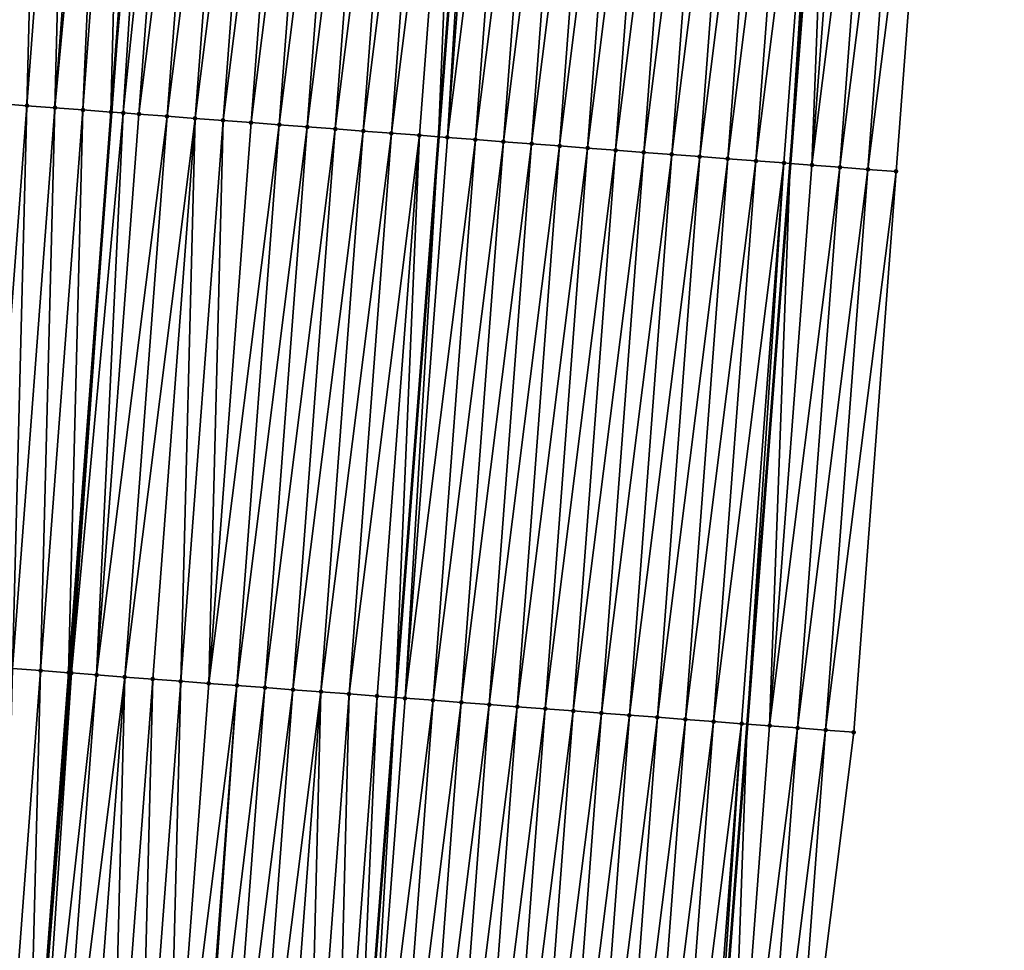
# Model space of a CAD drawing. Header units: feet. Extents: x 2017424 to 2024169, y 808042 to 818730.
# Tile 3 of 256: x 2023414 to 2023449, y 808121 to 808154. Entities that reach past the tile are written whole.
import ezdxf

# ---------------------------------------------------------------- set-up
doc = ezdxf.new("R2010")
doc.units = ezdxf.units.FT
doc.header["$MEASUREMENT"] = 0
for name, color, linetype, lineweight in [('EP_Travel Lane', 172, 'Continuous', 53), ('NB-Road Shots', 141, 'Continuous', 100), ('NB-Road X-Section', 40, 'Continuous', 13), ('STRIPING', 60, 'Continuous', 53)]:
    doc.layers.add(name, color=color, linetype=linetype, lineweight=lineweight)
doc.layers.add('I-77-MM15-17_NB-Surface-BORDER', color=7, linetype='Continuous')
doc.layers.add('I-77-MM15-17_NB-Surface-TIN', color=7, linetype='Continuous')

msp = doc.modelspace()

# ---------------------------------------------------------------- linework, layer by layer
at = {"layer": 'EP_Travel Lane'}
msp.add_polyline3d([(2023448.765051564, 808248.5692096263, 258.6203824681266), (2023447.259993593, 808228.587331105, 258.8985682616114), (2023445.732134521, 808208.6480670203, 259.2017468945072), (2023444.204244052, 808188.7083931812, 259.477649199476), (2023442.676364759, 808168.7688652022, 259.7632453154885), (2023441.148515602, 808148.8297305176, 260.0750352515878), (2023439.620676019, 808128.8907207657, 260.3951328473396), (2023438.092945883, 808108.9531393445, 260.8102859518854), (2023436.565182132, 808089.0151192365, 261.1962378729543), (2023435.037460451, 808069.0776481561, 261.6187475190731), (2023433.509708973, 808049.1397882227, 262.0153658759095), (2023432.937009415, 808041.6657954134, 262.1728940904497)], dxfattribs=at)
at = {"layer": 'I-77-MM15-17_NB-Surface-BORDER', "color": 3, "linetype": 'Continuous', "lineweight": -3}
msp.add_polyline3d([(2023446.41932694, 808168.4843792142, 259.6340137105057), (2023444.914126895, 808148.5436688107, 259.9546659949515), (2023443.408952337, 808128.6032960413, 260.2977781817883), (2023440.906717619, 808108.7395582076, 260.7317430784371), (2023438.404464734, 808088.8755796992, 261.1496853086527), (2023436.899380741, 808068.9364067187, 261.5726511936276)], dxfattribs=at)
at = {"layer": 'I-77-MM15-17_NB-Surface-TIN', "color": 128, "linetype": 'Continuous', "lineweight": -3}
for points in [[(2023413.00536255, 808150.9583727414, 260.3589517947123), (2023414.510651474, 808170.9002606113, 260.1166627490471), (2023413.513463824, 808170.975206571, 260.095123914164)], [(2023413.00536255, 808150.9583727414, 260.3589517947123), (2023414.002548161, 808150.8833997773, 260.3786939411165), (2023414.510651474, 808170.9002606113, 260.1166627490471)], [(2023414.002548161, 808150.8833997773, 260.3786939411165), (2023415.507838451, 808170.8253057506, 260.1376092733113), (2023414.510651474, 808170.9002606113, 260.1166627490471)], [(2023414.002548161, 808150.8833997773, 260.3786939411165), (2023414.999737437, 808150.8084753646, 260.4016669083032), (2023415.507838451, 808170.8253057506, 260.1376092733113)], [(2023414.999737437, 808150.8084753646, 260.4016669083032), (2023416.505027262, 808170.7503751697, 260.1601714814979), (2023415.507838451, 808170.8253057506, 260.1376092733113)], [(2023414.999737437, 808150.8084753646, 260.4016669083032), (2023416.869865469, 808170.7229844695, 260.1700080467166), (2023416.505027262, 808170.7503751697, 260.1601714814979)], [(2023414.999737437, 808150.8084753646, 260.4016669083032), (2023415.996923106, 808150.7335031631, 260.4214597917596), (2023416.869865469, 808170.7229844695, 260.1700080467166)], [(2023415.996923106, 808150.7335031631, 260.4214597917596), (2023417.502216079, 808170.6754446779, 260.1827396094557), (2023416.869865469, 808170.7229844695, 260.1700080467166)], [(2023415.996923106, 808150.7335031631, 260.4214597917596), (2023416.994104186, 808150.6584701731, 260.4372075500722), (2023417.502216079, 808170.6754446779, 260.1827396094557)], [(2023416.994104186, 808150.6584701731, 260.4372075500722), (2023418.499392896, 808170.6003552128, 260.1947289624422), (2023417.502216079, 808170.6754446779, 260.1827396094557)], [(2023416.994104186, 808150.6584701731, 260.4372075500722), (2023417.002111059, 808150.6578671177, 260.437295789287), (2023418.499392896, 808170.6003552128, 260.1947289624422)], [(2023418.499392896, 808170.6003552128, 260.1947289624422), (2023417.002111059, 808150.6578671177, 260.437295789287), (2023418.50740008, 808170.5997509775, 260.1947406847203)], [(2023418.606762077, 808170.5922529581, 260.194886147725), (2023418.50740008, 808170.5997509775, 260.1947406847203), (2023417.002111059, 808150.6578671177, 260.437295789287)], [(2023418.606762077, 808170.5922529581, 260.194886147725), (2023417.002111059, 808150.6578671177, 260.437295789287), (2023418.695177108, 808170.5855776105, 260.1947903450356)], [(2023417.431753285, 808150.6255076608, 260.4420306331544), (2023418.695177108, 808170.5855776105, 260.1947903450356), (2023417.002111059, 808150.6578671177, 260.437295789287)], [(2023417.431753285, 808150.6255076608, 260.4420306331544), (2023419.496549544, 808170.5249985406, 260.1889372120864), (2023418.695177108, 808170.5855776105, 260.1947903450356)], [(2023417.431753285, 808150.6255076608, 260.4420306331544), (2023417.991265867, 808150.5831801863, 260.4358536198), (2023419.496549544, 808170.5249985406, 260.1889372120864)], [(2023417.991265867, 808150.5831801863, 260.4358536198), (2023420.493700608, 808170.4495678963, 260.1782230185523), (2023419.496549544, 808170.5249985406, 260.1889372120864)], [(2023417.991265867, 808150.5831801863, 260.4358536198), (2023418.988418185, 808150.507766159, 260.4262454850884), (2023420.493700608, 808170.4495678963, 260.1782230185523)], [(2023418.988418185, 808150.507766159, 260.4262454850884), (2023421.490855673, 808170.3741902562, 260.1710359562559), (2023420.493700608, 808170.4495678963, 260.1782230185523)], [(2023418.988418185, 808150.507766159, 260.4262454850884), (2023419.985577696, 808150.4324474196, 260.422978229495), (2023421.490855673, 808170.3741902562, 260.1710359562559)], [(2023419.985577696, 808150.4324474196, 260.422978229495), (2023422.488016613, 808170.2988904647, 260.1690292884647), (2023421.490855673, 808170.3741902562, 260.1710359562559)], [(2023419.985577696, 808150.4324474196, 260.422978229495), (2023420.982741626, 808150.3571872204, 260.4236064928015), (2023422.488016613, 808170.2988904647, 260.1690292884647)], [(2023420.982741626, 808150.3571872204, 260.4236064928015), (2023423.485176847, 808170.2235812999, 260.166398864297), (2023422.488016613, 808170.2988904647, 260.1690292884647)], [(2023420.982741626, 808150.3571872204, 260.4236064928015), (2023421.9799043, 808150.2819103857, 260.4231277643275), (2023423.485176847, 808170.2235812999, 260.166398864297)], [(2023421.9799043, 808150.2819103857, 260.4231277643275), (2023424.482330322, 808170.148182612, 260.1578112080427), (2023423.485176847, 808170.2235812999, 260.166398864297)], [(2023421.9799043, 808150.2819103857, 260.4231277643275), (2023422.977062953, 808150.2065802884, 260.4191047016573), (2023424.482330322, 808170.148182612, 260.1578112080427)], [(2023422.977062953, 808150.2065802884, 260.4191047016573), (2023425.479480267, 808170.0727371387, 260.1461102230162), (2023424.482330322, 808170.148182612, 260.1578112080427)], [(2023422.977062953, 808150.2065802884, 260.4191047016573), (2023423.974217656, 808150.1311978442, 260.4115982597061), (2023425.479480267, 808170.0727371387, 260.1461102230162)], [(2023423.974217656, 808150.1311978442, 260.4115982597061), (2023426.476629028, 808169.9972759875, 260.1333659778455), (2023425.479480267, 808170.0727371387, 260.1461102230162)], [(2023423.974217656, 808150.1311978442, 260.4115982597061), (2023424.971371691, 808150.0558065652, 260.4035039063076), (2023426.476629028, 808169.9972759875, 260.1333659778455)], [(2023424.971371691, 808150.0558065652, 260.4035039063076), (2023427.47378093, 808169.9218564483, 260.1233907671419), (2023426.476629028, 808169.9972759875, 260.1333659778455)], [(2023424.971371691, 808150.0558065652, 260.4035039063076), (2023425.968528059, 808149.9804461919, 260.3974661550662), (2023427.47378093, 808169.9218564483, 260.1233907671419)], [(2023425.968528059, 808149.9804461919, 260.3974661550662), (2023428.470934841, 808169.8464635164, 260.1151861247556), (2023427.47378093, 808169.9218564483, 260.1233907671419)], [(2023425.968528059, 808149.9804461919, 260.3974661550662), (2023426.965688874, 808149.9051447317, 260.3953487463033), (2023428.470934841, 808169.8464635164, 260.1151861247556)], [(2023426.965688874, 808149.9051447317, 260.3953487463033), (2023429.468087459, 808169.771053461, 260.1058420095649), (2023428.470934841, 808169.8464635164, 260.1151861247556)], [(2023426.965688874, 808149.9051447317, 260.3953487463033), (2023427.962852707, 808149.8298832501, 260.3958916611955), (2023429.468087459, 808169.771053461, 260.1058420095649)], [(2023427.962852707, 808149.8298832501, 260.3958916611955), (2023428.639117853, 808149.7786555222, 260.3839362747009), (2023429.468087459, 808169.771053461, 260.1058420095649)], [(2023429.468087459, 808169.771053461, 260.1058420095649), (2023428.639117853, 808149.7786555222, 260.3839362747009), (2023430.168956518, 808169.7179224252, 260.0908353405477)], [(2023428.959995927, 808149.7543487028, 260.3782636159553), (2023430.168956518, 808169.7179224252, 260.0908353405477), (2023428.639117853, 808149.7786555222, 260.3839362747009)], [(2023428.959995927, 808149.7543487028, 260.3782636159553), (2023430.465226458, 808169.6954629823, 260.0844917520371), (2023430.168956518, 808169.7179224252, 260.0908353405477)], [(2023428.959995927, 808149.7543487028, 260.3782636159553), (2023431.462355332, 808169.619738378, 260.0542161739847), (2023430.465226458, 808169.6954629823, 260.0844917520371)], [(2023428.959995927, 808149.7543487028, 260.3782636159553), (2023429.957126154, 808149.6786420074, 260.3491800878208), (2023431.462355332, 808169.619738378, 260.0542161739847)], [(2023429.957126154, 808149.6786420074, 260.3491800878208), (2023432.459485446, 808169.5440301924, 260.0250331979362), (2023431.462355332, 808169.619738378, 260.0542161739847)], [(2023429.957126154, 808149.6786420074, 260.3491800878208), (2023430.95425757, 808149.6029510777, 260.3211456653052), (2023432.459485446, 808169.5440301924, 260.0250331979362)], [(2023430.95425757, 808149.6029510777, 260.3211456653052), (2023433.456617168, 808169.4683433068, 259.9972675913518), (2023432.459485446, 808169.5440301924, 260.0250331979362)], [(2023430.95425757, 808149.6029510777, 260.3211456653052), (2023431.95138973, 808149.5272700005, 260.2937668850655), (2023433.456617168, 808169.4683433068, 259.9972675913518)], [(2023431.95138973, 808149.5272700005, 260.2937668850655), (2023434.453753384, 808169.392715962, 259.9734640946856), (2023433.456617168, 808169.4683433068, 259.9972675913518)], [(2023431.95138973, 808149.5272700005, 260.2937668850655), (2023432.948528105, 808149.451671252, 260.2718666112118), (2023434.453753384, 808169.392715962, 259.9734640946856)], [(2023432.948528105, 808149.451671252, 260.2718666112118), (2023435.450891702, 808169.3171164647, 259.9515136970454), (2023434.453753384, 808169.392715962, 259.9734640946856)], [(2023432.948528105, 808149.451671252, 260.2718666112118), (2023433.945669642, 808149.3761144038, 260.2527545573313), (2023435.450891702, 808169.3171164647, 259.9515136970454)], [(2023433.945669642, 808149.3761144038, 260.2527545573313), (2023436.448026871, 808169.2414752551, 259.9267875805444), (2023435.450891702, 808169.3171164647, 259.9515136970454)], [(2023433.945669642, 808149.3761144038, 260.2527545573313), (2023434.942807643, 808149.300510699, 260.230524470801), (2023436.448026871, 808169.2414752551, 259.9267875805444)], [(2023434.942807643, 808149.300510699, 260.230524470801), (2023437.445157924, 808169.1657795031, 259.8984319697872), (2023436.448026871, 808169.2414752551, 259.9267875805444)], [(2023434.942807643, 808149.300510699, 260.230524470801), (2023435.939939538, 808149.2248261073, 260.2029118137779), (2023437.445157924, 808169.1657795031, 259.8984319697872)], [(2023435.939939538, 808149.2248261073, 260.2029118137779), (2023438.44228889, 808169.0900826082, 259.8700003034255), (2023437.445157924, 808169.1657795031, 259.8984319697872)], [(2023435.939939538, 808149.2248261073, 260.2029118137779), (2023436.937070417, 808149.1491280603, 260.1744037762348), (2023438.44228889, 808169.0900826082, 259.8700003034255)], [(2023436.937070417, 808149.1491280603, 260.1744037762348), (2023439.43942177, 808169.0144110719, 259.8432561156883), (2023438.44228889, 808169.0900826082, 259.8700003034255)], [(2023436.937070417, 808149.1491280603, 260.1744037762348), (2023437.934202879, 808149.0734509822, 260.147291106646), (2023439.43942177, 808169.0144110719, 259.8432561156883)], [(2023437.934202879, 808149.0734509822, 260.147291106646), (2023440.436557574, 808168.9387782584, 259.8190887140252), (2023439.43942177, 808169.0144110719, 259.8432561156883)], [(2023437.934202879, 808149.0734509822, 260.147291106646), (2023438.931337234, 808148.9977989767, 260.1218468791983), (2023440.436557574, 808168.9387782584, 259.8190887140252)], [(2023438.931337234, 808148.9977989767, 260.1218468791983), (2023441.433694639, 808168.8631621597, 259.7960335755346), (2023440.436557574, 808168.9387782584, 259.8190887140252)], [(2023438.931337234, 808148.9977989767, 260.1218468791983), (2023439.928475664, 808148.9222009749, 260.0999962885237), (2023441.433694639, 808168.8631621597, 259.7960335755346)], [(2023439.928475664, 808148.9222009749, 260.0999962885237), (2023442.43083004, 808168.7875240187, 259.7715116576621), (2023441.433694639, 808168.8631621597, 259.7960335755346)], [(2023439.928475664, 808148.9222009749, 260.0999962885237), (2023440.925618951, 808148.8466672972, 260.0824261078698), (2023442.43083004, 808168.7875240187, 259.7715116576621)], [(2023440.925618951, 808148.8466672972, 260.0824261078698), (2023441.148515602, 808148.8297305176, 260.0750352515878), (2023442.43083004, 808168.7875240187, 259.7715116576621)], [(2023442.43083004, 808168.7875240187, 259.7715116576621), (2023441.148515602, 808148.8297305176, 260.0750352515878), (2023442.676364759, 808168.7688652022, 259.7632453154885)], [(2023441.922744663, 808148.7709008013, 260.0493631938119), (2023442.676364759, 808168.7688652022, 259.7632453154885), (2023441.148515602, 808148.8297305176, 260.0750352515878)], [(2023441.922744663, 808148.7709008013, 260.0493631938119), (2023443.427955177, 808168.7117499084, 259.7379417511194), (2023442.676364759, 808168.7688652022, 259.7632453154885)], [(2023441.922744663, 808148.7709008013, 260.0493631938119), (2023444.425074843, 808168.6359033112, 259.6995482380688), (2023443.427955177, 808168.7117499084, 259.7379417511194)], [(2023441.922744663, 808148.7709008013, 260.0493631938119), (2023442.919864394, 808148.6950550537, 260.0110265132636), (2023444.425074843, 808168.6359033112, 259.6995482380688)], [(2023442.919864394, 808148.6950550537, 260.0110265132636), (2023445.422198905, 808168.5601149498, 259.6650299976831), (2023444.425074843, 808168.6359033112, 259.6995482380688)], [(2023442.919864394, 808148.6950550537, 260.0110265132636), (2023443.916994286, 808148.6193439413, 259.9816490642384), (2023445.422198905, 808168.5601149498, 259.6650299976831)], [(2023443.916994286, 808148.6193439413, 259.9816490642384), (2023446.41932694, 808168.4843792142, 259.6340137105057), (2023445.422198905, 808168.5601149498, 259.6650299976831)], [(2023443.916994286, 808148.6193439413, 259.9816490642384), (2023444.914126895, 808148.5436688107, 259.9546659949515), (2023446.41932694, 808168.4843792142, 259.6340137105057)], [(2023412.4972948, 808130.9419830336, 260.6523355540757), (2023414.002548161, 808150.8833997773, 260.3786939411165), (2023413.00536255, 808150.9583727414, 260.3589517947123)], [(2023412.4972948, 808130.9419830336, 260.6523355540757), (2023413.494481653, 808130.8670265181, 260.6731722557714), (2023414.002548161, 808150.8833997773, 260.3786939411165)], [(2023413.494481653, 808130.8670265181, 260.6731722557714), (2023414.999737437, 808150.8084753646, 260.4016669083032), (2023414.002548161, 808150.8833997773, 260.3786939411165)], [(2023413.494481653, 808130.8670265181, 260.6731722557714), (2023414.491667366, 808130.7920549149, 260.693004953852), (2023414.999737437, 808150.8084753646, 260.4016669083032)], [(2023414.491667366, 808130.7920549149, 260.693004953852), (2023415.996923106, 808150.7335031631, 260.4214597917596), (2023414.999737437, 808150.8084753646, 260.4016669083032)], [(2023414.491667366, 808130.7920549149, 260.693004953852), (2023415.488851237, 808130.7170588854, 260.7112122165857), (2023415.996923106, 808150.7335031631, 260.4214597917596)], [(2023415.488851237, 808130.7170588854, 260.7112122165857), (2023416.994104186, 808150.6584701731, 260.4372075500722), (2023415.996923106, 808150.7335031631, 260.4214597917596)], [(2023415.488851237, 808130.7170588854, 260.7112122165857), (2023415.496857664, 808130.7164552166, 260.7112576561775), (2023416.994104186, 808150.6584701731, 260.4372075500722)], [(2023416.994104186, 808150.6584701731, 260.4372075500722), (2023415.496857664, 808130.7164552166, 260.7112576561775), (2023417.002111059, 808150.6578671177, 260.437295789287)], [(2023415.552794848, 808130.712237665, 260.7115751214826), (2023417.002111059, 808150.6578671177, 260.437295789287), (2023415.496857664, 808130.7164552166, 260.7112576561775)], [(2023415.552794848, 808130.712237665, 260.7115751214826), (2023415.586793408, 808130.7096718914, 260.7116125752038), (2023417.002111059, 808150.6578671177, 260.437295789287)], [(2023415.586793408, 808130.7096718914, 260.7116125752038), (2023417.431753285, 808150.6255076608, 260.4420306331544), (2023417.002111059, 808150.6578671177, 260.437295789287)], [(2023415.586793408, 808130.7096718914, 260.7116125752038), (2023416.486008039, 808130.641704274, 260.7055578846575), (2023417.431753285, 808150.6255076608, 260.4420306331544)], [(2023416.486008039, 808130.641704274, 260.7055578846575), (2023417.991265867, 808150.5831801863, 260.4358536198), (2023417.431753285, 808150.6255076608, 260.4420306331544)], [(2023416.486008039, 808130.641704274, 260.7055578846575), (2023418.988418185, 808150.507766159, 260.4262454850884), (2023417.991265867, 808150.5831801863, 260.4358536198)], [(2023416.486008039, 808130.641704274, 260.7055578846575), (2023417.483168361, 808130.5663962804, 260.703005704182), (2023418.988418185, 808150.507766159, 260.4262454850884)], [(2023417.483168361, 808130.5663962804, 260.703005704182), (2023419.985577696, 808150.4324474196, 260.422978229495), (2023418.988418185, 808150.507766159, 260.4262454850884)], [(2023417.483168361, 808130.5663962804, 260.703005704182), (2023418.480330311, 808130.4911098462, 260.7018881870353), (2023419.985577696, 808150.4324474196, 260.422978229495)], [(2023418.480330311, 808130.4911098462, 260.7018881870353), (2023419.477495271, 808130.4158632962, 260.7034247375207), (2023419.985577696, 808150.4324474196, 260.422978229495)], [(2023419.477495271, 808130.4158632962, 260.7034247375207), (2023420.982741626, 808150.3571872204, 260.4236064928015), (2023419.985577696, 808150.4324474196, 260.422978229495)], [(2023419.477495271, 808130.4158632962, 260.7034247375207), (2023420.474661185, 808130.3406293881, 260.7058025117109), (2023420.982741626, 808150.3571872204, 260.4236064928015)], [(2023420.474661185, 808130.3406293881, 260.7058025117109), (2023421.9799043, 808150.2819103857, 260.4231277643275), (2023420.982741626, 808150.3571872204, 260.4236064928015)], [(2023420.474661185, 808130.3406293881, 260.7058025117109), (2023422.977062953, 808150.2065802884, 260.4191047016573), (2023421.9799043, 808150.2819103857, 260.4231277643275)], [(2023420.474661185, 808130.3406293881, 260.7058025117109), (2023421.471822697, 808130.2653371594, 260.7042994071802), (2023422.977062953, 808150.2065802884, 260.4191047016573)], [(2023421.471822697, 808130.2653371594, 260.7042994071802), (2023423.974217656, 808150.1311978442, 260.4115982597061), (2023422.977062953, 808150.2065802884, 260.4191047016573)], [(2023421.471822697, 808130.2653371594, 260.7042994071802), (2023422.468981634, 808130.1900108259, 260.7005268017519), (2023423.974217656, 808150.1311978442, 260.4115982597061)], [(2023422.468981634, 808130.1900108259, 260.7005268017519), (2023424.971371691, 808150.0558065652, 260.4035039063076), (2023423.974217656, 808150.1311978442, 260.4115982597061)], [(2023422.468981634, 808130.1900108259, 260.7005268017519), (2023423.466137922, 808130.114649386, 260.6944180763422), (2023424.971371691, 808150.0558065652, 260.4035039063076)], [(2023423.466137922, 808130.114649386, 260.6944180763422), (2023425.968528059, 808149.9804461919, 260.3974661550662), (2023424.971371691, 808150.0558065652, 260.4035039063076)], [(2023423.466137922, 808130.114649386, 260.6944180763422), (2023424.463297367, 808130.0393297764, 260.6910929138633), (2023425.968528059, 808149.9804461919, 260.3974661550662)], [(2023424.463297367, 808130.0393297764, 260.6910929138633), (2023426.965688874, 808149.9051447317, 260.3953487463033), (2023425.968528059, 808149.9804461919, 260.3974661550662)], [(2023424.463297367, 808130.0393297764, 260.6910929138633), (2023425.460460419, 808129.9640579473, 260.6909472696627), (2023426.965688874, 808149.9051447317, 260.3953487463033)], [(2023425.460460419, 808129.9640579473, 260.6909472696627), (2023427.962852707, 808149.8298832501, 260.3958916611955), (2023426.965688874, 808149.9051447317, 260.3953487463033)], [(2023425.460460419, 808129.9640579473, 260.6909472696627), (2023426.45762194, 808129.8887658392, 260.6894521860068), (2023427.962852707, 808149.8298832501, 260.3958916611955)], [(2023426.45762194, 808129.8887658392, 260.6894521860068), (2023427.109283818, 808129.8394489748, 260.6810510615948), (2023427.962852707, 808149.8298832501, 260.3958916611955)], [(2023427.962852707, 808149.8298832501, 260.3958916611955), (2023427.109283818, 808129.8394489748, 260.6810510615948), (2023428.639117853, 808149.7786555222, 260.3839362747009)], [(2023427.454770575, 808129.8133030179, 260.6765970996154), (2023428.639117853, 808149.7786555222, 260.3839362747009), (2023427.109283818, 808129.8394489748, 260.6810510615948)], [(2023427.454770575, 808129.8133030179, 260.6765970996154), (2023428.959995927, 808149.7543487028, 260.3782636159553), (2023428.639117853, 808149.7786555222, 260.3839362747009)], [(2023427.454770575, 808129.8133030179, 260.6765970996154), (2023429.957126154, 808149.6786420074, 260.3491800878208), (2023428.959995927, 808149.7543487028, 260.3782636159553)], [(2023427.454770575, 808129.8133030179, 260.6765970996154), (2023428.451907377, 808129.7376834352, 260.6533104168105), (2023429.957126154, 808149.6786420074, 260.3491800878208)], [(2023428.451907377, 808129.7376834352, 260.6533104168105), (2023430.95425757, 808149.6029510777, 260.3211456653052), (2023429.957126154, 808149.6786420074, 260.3491800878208)], [(2023428.451907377, 808129.7376834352, 260.6533104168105), (2023429.449042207, 808129.6620377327, 260.6282856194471), (2023430.95425757, 808149.6029510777, 260.3211456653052)], [(2023429.449042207, 808129.6620377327, 260.6282856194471), (2023431.95138973, 808149.5272700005, 260.2937668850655), (2023430.95425757, 808149.6029510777, 260.3211456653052)], [(2023429.449042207, 808129.6620377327, 260.6282856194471), (2023430.446180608, 808129.5864393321, 260.6064085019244), (2023431.95138973, 808149.5272700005, 260.2937668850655)], [(2023430.446180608, 808129.5864393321, 260.6064085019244), (2023432.948528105, 808149.451671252, 260.2718666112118), (2023431.95138973, 808149.5272700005, 260.2937668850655)], [(2023430.446180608, 808129.5864393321, 260.6064085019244), (2023431.4433218, 808129.5108779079, 260.5869919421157), (2023432.948528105, 808149.451671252, 260.2718666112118)], [(2023431.4433218, 808129.5108779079, 260.5869919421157), (2023433.945669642, 808149.3761144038, 260.2527545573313), (2023432.948528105, 808149.451671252, 260.2718666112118)], [(2023431.4433218, 808129.5108779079, 260.5869919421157), (2023432.440466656, 808129.4353650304, 260.5708058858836), (2023433.945669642, 808149.3761144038, 260.2527545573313)], [(2023432.440466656, 808129.4353650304, 260.5708058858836), (2023434.942807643, 808149.300510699, 260.230524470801), (2023433.945669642, 808149.3761144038, 260.2527545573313)], [(2023432.440466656, 808129.4353650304, 260.5708058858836), (2023433.437607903, 808129.3598043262, 260.551437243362), (2023434.942807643, 808149.300510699, 260.230524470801)], [(2023433.437607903, 808129.3598043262, 260.551437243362), (2023435.939939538, 808149.2248261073, 260.2029118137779), (2023434.942807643, 808149.300510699, 260.230524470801)], [(2023433.437607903, 808129.3598043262, 260.551437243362), (2023434.434742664, 808129.2841577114, 260.5263517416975), (2023435.939939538, 808149.2248261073, 260.2029118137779)], [(2023434.434742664, 808129.2841577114, 260.5263517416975), (2023436.937070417, 808149.1491280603, 260.1744037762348), (2023435.939939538, 808149.2248261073, 260.2029118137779)], [(2023434.434742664, 808129.2841577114, 260.5263517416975), (2023435.431877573, 808129.2085130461, 260.5013959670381), (2023436.937070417, 808149.1491280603, 260.1744037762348)], [(2023435.431877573, 808129.2085130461, 260.5013959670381), (2023437.934202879, 808149.0734509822, 260.147291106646), (2023436.937070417, 808149.1491280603, 260.1744037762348)], [(2023435.431877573, 808129.2085130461, 260.5013959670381), (2023436.429014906, 808129.1329004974, 260.4785773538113), (2023437.934202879, 808149.0734509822, 260.147291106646)], [(2023436.429014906, 808129.1329004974, 260.4785773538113), (2023438.931337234, 808148.9977989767, 260.1218468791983), (2023437.934202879, 808149.0734509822, 260.147291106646)], [(2023436.429014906, 808129.1329004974, 260.4785773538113), (2023437.426152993, 808129.0572979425, 260.4564237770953), (2023438.931337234, 808148.9977989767, 260.1218468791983)], [(2023437.426152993, 808129.0572979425, 260.4564237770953), (2023439.928475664, 808148.9222009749, 260.0999962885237), (2023438.931337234, 808148.9977989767, 260.1218468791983)], [(2023437.426152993, 808129.0572979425, 260.4564237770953), (2023438.423284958, 808128.9816142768, 260.4288727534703), (2023439.928475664, 808148.9222009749, 260.0999962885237)], [(2023438.423284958, 808128.9816142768, 260.4288727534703), (2023440.925618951, 808148.8466672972, 260.0824261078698), (2023439.928475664, 808148.9222009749, 260.0999962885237)], [(2023438.423284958, 808128.9816142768, 260.4288727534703), (2023439.420415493, 808128.905911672, 260.4000614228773), (2023440.925618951, 808148.8466672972, 260.0824261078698)], [(2023439.420415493, 808128.905911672, 260.4000614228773), (2023439.620676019, 808128.8907207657, 260.3951328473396), (2023440.925618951, 808148.8466672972, 260.0824261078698)], [(2023440.925618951, 808148.8466672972, 260.0824261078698), (2023439.620676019, 808128.8907207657, 260.3951328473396), (2023441.148515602, 808148.8297305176, 260.0750352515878)], [(2023440.417550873, 808128.83027325, 260.3755211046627), (2023441.148515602, 808148.8297305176, 260.0750352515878), (2023439.620676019, 808128.8907207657, 260.3951328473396)], [(2023440.417550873, 808128.83027325, 260.3755211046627), (2023441.922744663, 808148.7709008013, 260.0493631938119), (2023441.148515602, 808148.8297305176, 260.0750352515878)], [(2023440.417550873, 808128.83027325, 260.3755211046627), (2023442.919864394, 808148.6950550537, 260.0110265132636), (2023441.922744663, 808148.7709008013, 260.0493631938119)], [(2023440.417550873, 808128.83027325, 260.3755211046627), (2023441.414685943, 808128.7546307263, 260.3507078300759), (2023442.919864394, 808148.6950550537, 260.0110265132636)], [(2023441.414685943, 808128.7546307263, 260.3507078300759), (2023443.916994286, 808148.6193439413, 259.9816490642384), (2023442.919864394, 808148.6950550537, 260.0110265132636)], [(2023441.414685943, 808128.7546307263, 260.3507078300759), (2023442.411821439, 808128.6789938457, 260.3262700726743), (2023443.916994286, 808148.6193439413, 259.9816490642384)], [(2023442.411821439, 808128.6789938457, 260.3262700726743), (2023444.914126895, 808148.5436688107, 259.9546659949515), (2023443.916994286, 808148.6193439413, 259.9816490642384)], [(2023442.411821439, 808128.6789938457, 260.3262700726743), (2023443.408952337, 808128.6032960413, 260.2977781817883), (2023444.914126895, 808148.5436688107, 259.9546659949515)], [(2023412.986459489, 808110.8512407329, 261.0067436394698), (2023414.491667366, 808130.7920549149, 260.693004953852), (2023413.494481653, 808130.8670265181, 260.6731722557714)], [(2023412.986459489, 808110.8512407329, 261.0067436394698), (2023413.983636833, 808110.7761582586, 261.0191984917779), (2023414.491667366, 808130.7920549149, 260.693004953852)], [(2023413.983636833, 808110.7761582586, 261.0191984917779), (2023415.488851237, 808130.7170588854, 260.7112122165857), (2023414.491667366, 808130.7920549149, 260.693004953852)], [(2023413.983636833, 808110.7761582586, 261.0191984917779), (2023413.991642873, 808110.7755547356, 261.0192516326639), (2023415.488851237, 808130.7170588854, 260.7112122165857)], [(2023415.488851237, 808130.7170588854, 260.7112122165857), (2023413.991642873, 808110.7755547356, 261.0192516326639), (2023415.496857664, 808130.7164552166, 260.7112576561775)], [(2023415.552794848, 808130.712237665, 260.7115751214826), (2023415.496857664, 808130.7164552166, 260.7112576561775), (2023413.991642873, 808110.7755547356, 261.0192516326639)], [(2023415.552794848, 808130.712237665, 260.7115751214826), (2023413.991642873, 808110.7755547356, 261.0192516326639), (2023415.586793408, 808130.7096718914, 260.7116125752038)], [(2023414.261149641, 808110.7552383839, 261.0210405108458), (2023415.586793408, 808130.7096718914, 260.7116125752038), (2023413.991642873, 808110.7755547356, 261.0192516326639)], [(2023414.261149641, 808110.7552383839, 261.0210405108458), (2023416.486008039, 808130.641704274, 260.7055578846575), (2023415.586793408, 808130.7096718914, 260.7116125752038)], [(2023414.261149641, 808110.7552383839, 261.0210405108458), (2023414.980797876, 808110.7008598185, 261.0172820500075), (2023416.486008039, 808130.641704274, 260.7055578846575)], [(2023414.980797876, 808110.7008598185, 261.0172820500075), (2023417.483168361, 808130.5663962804, 260.703005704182), (2023416.486008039, 808130.641704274, 260.7055578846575)], [(2023414.980797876, 808110.7008598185, 261.0172820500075), (2023415.97795699, 808110.6255358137, 261.0136644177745), (2023417.483168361, 808130.5663962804, 260.703005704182)], [(2023415.97795699, 808110.6255358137, 261.0136644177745), (2023416.975123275, 808110.5503068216, 261.016369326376), (2023417.483168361, 808130.5663962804, 260.703005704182)], [(2023416.975123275, 808110.5503068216, 261.016369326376), (2023418.480330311, 808130.4911098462, 260.7018881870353), (2023417.483168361, 808130.5663962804, 260.703005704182)], [(2023416.975123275, 808110.5503068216, 261.016369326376), (2023417.972291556, 808110.4751042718, 261.0208338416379), (2023418.480330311, 808130.4911098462, 260.7018881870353)], [(2023417.972291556, 808110.4751042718, 261.0208338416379), (2023419.477495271, 808130.4158632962, 260.7034247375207), (2023418.480330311, 808130.4911098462, 260.7018881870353)], [(2023417.972291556, 808110.4751042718, 261.0208338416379), (2023418.969459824, 808110.3999015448, 261.0252865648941), (2023419.477495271, 808130.4158632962, 260.7034247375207)], [(2023418.969459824, 808110.3999015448, 261.0252865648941), (2023420.474661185, 808130.3406293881, 260.7058025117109), (2023419.477495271, 808130.4158632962, 260.7034247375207)], [(2023418.969459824, 808110.3999015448, 261.0252865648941), (2023421.471822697, 808130.2653371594, 260.7042994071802), (2023420.474661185, 808130.3406293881, 260.7058025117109)], [(2023418.969459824, 808110.3999015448, 261.0252865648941), (2023419.966624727, 808110.3246542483, 261.0267734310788), (2023421.471822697, 808130.2653371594, 260.7042994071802)], [(2023419.966624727, 808110.3246542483, 261.0267734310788), (2023420.043563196, 808110.3188467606, 261.0267812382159), (2023421.471822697, 808130.2653371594, 260.7042994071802)], [(2023420.043563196, 808110.3188467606, 261.0267812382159), (2023422.468981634, 808130.1900108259, 260.7005268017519), (2023421.471822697, 808130.2653371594, 260.7042994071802)], [(2023420.043563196, 808110.3188467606, 261.0267812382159), (2023420.963785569, 808110.2493531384, 261.0246793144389), (2023422.468981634, 808130.1900108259, 260.7005268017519)], [(2023420.963785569, 808110.2493531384, 261.0246793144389), (2023423.466137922, 808130.114649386, 260.6944180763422), (2023422.468981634, 808130.1900108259, 260.7005268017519)], [(2023420.963785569, 808110.2493531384, 261.0246793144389), (2023421.960945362, 808110.1740381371, 261.0216608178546), (2023423.466137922, 808130.114649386, 260.6944180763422)], [(2023421.960945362, 808110.1740381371, 261.0216608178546), (2023424.463297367, 808130.0393297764, 260.6910929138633), (2023423.466137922, 808130.114649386, 260.6944180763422)], [(2023421.960945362, 808110.1740381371, 261.0216608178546), (2023422.958107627, 808110.0987558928, 261.0208221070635), (2023424.463297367, 808130.0393297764, 260.6910929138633)], [(2023422.958107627, 808110.0987558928, 261.0208221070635), (2023423.955272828, 808110.0235125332, 261.0225709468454), (2023424.463297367, 808130.0393297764, 260.6910929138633)], [(2023423.955272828, 808110.0235125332, 261.0225709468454), (2023425.460460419, 808129.9640579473, 260.6909472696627), (2023424.463297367, 808130.0393297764, 260.6910929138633)], [(2023423.955272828, 808110.0235125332, 261.0225709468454), (2023424.952439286, 808109.9482858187, 261.0254274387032), (2023425.460460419, 808129.9640579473, 260.6909472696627)], [(2023424.952439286, 808109.9482858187, 261.0254274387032), (2023426.45762194, 808129.8887658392, 260.6894521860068), (2023425.460460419, 808129.9640579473, 260.6909472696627)], [(2023424.952439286, 808109.9482858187, 261.0254274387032), (2023425.579500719, 808109.9009063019, 261.0223470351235), (2023426.45762194, 808129.8887658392, 260.6894521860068)], [(2023426.45762194, 808129.8887658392, 260.6894521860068), (2023425.579500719, 808109.9009063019, 261.0223470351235), (2023427.109283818, 808129.8394489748, 260.6810510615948)], [(2023425.949596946, 808109.872942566, 261.0205289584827), (2023427.109283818, 808129.8394489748, 260.6810510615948), (2023425.579500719, 808109.9009063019, 261.0223470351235)], [(2023425.949596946, 808109.872942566, 261.0205289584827), (2023427.454770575, 808129.8133030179, 260.6765970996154), (2023427.109283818, 808129.8394489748, 260.6810510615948)], [(2023425.949596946, 808109.872942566, 261.0205289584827), (2023428.451907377, 808129.7376834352, 260.6533104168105), (2023427.454770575, 808129.8133030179, 260.6765970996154)], [(2023425.949596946, 808109.872942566, 261.0205289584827), (2023426.946738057, 808109.7973800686, 261.0010409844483), (2023428.451907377, 808129.7376834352, 260.6533104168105)], [(2023426.946738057, 808109.7973800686, 261.0010409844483), (2023429.449042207, 808129.6620377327, 260.6282856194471), (2023428.451907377, 808129.7376834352, 260.6533104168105)], [(2023426.946738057, 808109.7973800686, 261.0010409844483), (2023427.943877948, 808109.7218014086, 260.9804774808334), (2023429.449042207, 808129.6620377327, 260.6282856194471)], [(2023427.943877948, 808109.7218014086, 260.9804774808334), (2023430.446180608, 808129.5864393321, 260.6064085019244), (2023429.449042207, 808129.6620377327, 260.6282856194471)], [(2023427.943877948, 808109.7218014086, 260.9804774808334), (2023428.941021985, 808109.646277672, 260.9635688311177), (2023430.446180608, 808129.5864393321, 260.6064085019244)], [(2023428.941021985, 808109.646277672, 260.9635688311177), (2023431.4433218, 808129.5108779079, 260.5869919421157), (2023430.446180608, 808129.5864393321, 260.6064085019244)], [(2023428.941021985, 808109.646277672, 260.9635688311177), (2023429.93817076, 808109.5708167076, 260.9508373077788), (2023431.4433218, 808129.5108779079, 260.5869919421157)], [(2023429.93817076, 808109.5708167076, 260.9508373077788), (2023432.440466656, 808129.4353650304, 260.5708058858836), (2023431.4433218, 808129.5108779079, 260.5869919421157)], [(2023429.93817076, 808109.5708167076, 260.9508373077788), (2023430.935320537, 808109.4953690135, 260.9389888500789), (2023432.440466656, 808129.4353650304, 260.5708058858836)], [(2023430.935320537, 808109.4953690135, 260.9389888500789), (2023433.437607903, 808129.3598043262, 260.551437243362), (2023432.440466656, 808129.4353650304, 260.5708058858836)], [(2023430.935320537, 808109.4953690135, 260.9389888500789), (2023431.932467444, 808109.4198833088, 260.9246109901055), (2023433.437607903, 808129.3598043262, 260.551437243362)], [(2023431.932467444, 808109.4198833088, 260.9246109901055), (2023434.434742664, 808129.2841577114, 260.5263517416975), (2023433.437607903, 808129.3598043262, 260.551437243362)], [(2023431.932467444, 808109.4198833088, 260.9246109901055), (2023432.929606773, 808109.3442972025, 260.9035519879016), (2023434.434742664, 808129.2841577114, 260.5263517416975)], [(2023432.929606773, 808109.3442972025, 260.9035519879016), (2023435.431877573, 808129.2085130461, 260.5013959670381), (2023434.434742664, 808129.2841577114, 260.5263517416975)], [(2023432.929606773, 808109.3442972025, 260.9035519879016), (2023433.926746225, 808109.2687127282, 260.8826015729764), (2023435.431877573, 808129.2085130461, 260.5013959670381)], [(2023433.926746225, 808109.2687127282, 260.8826015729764), (2023436.429014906, 808129.1329004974, 260.4785773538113), (2023435.431877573, 808129.2085130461, 260.5013959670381)], [(2023433.926746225, 808109.2687127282, 260.8826015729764), (2023434.923888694, 808109.1931682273, 260.8643111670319), (2023436.429014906, 808129.1329004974, 260.4785773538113)], [(2023434.923888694, 808109.1931682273, 260.8643111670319), (2023437.426152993, 808129.0572979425, 260.4564237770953), (2023436.429014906, 808129.1329004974, 260.4785773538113)], [(2023434.923888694, 808109.1931682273, 260.8643111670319), (2023435.921031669, 808109.1176304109, 260.846465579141), (2023437.426152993, 808129.0572979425, 260.4564237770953)], [(2023435.921031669, 808109.1176304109, 260.846465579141), (2023438.423284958, 808128.9816142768, 260.4288727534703), (2023437.426152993, 808129.0572979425, 260.4564237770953)], [(2023435.921031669, 808109.1176304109, 260.846465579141), (2023436.918176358, 808109.0421153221, 260.8301323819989), (2023438.423284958, 808128.9816142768, 260.4288727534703)], [(2023436.918176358, 808109.0421153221, 260.8301323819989), (2023439.420415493, 808128.905911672, 260.4000614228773), (2023438.423284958, 808128.9816142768, 260.4288727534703)], [(2023436.918176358, 808109.0421153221, 260.8301323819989), (2023437.915321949, 808108.9666121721, 260.8145936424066), (2023439.420415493, 808128.905911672, 260.4000614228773)], [(2023437.915321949, 808108.9666121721, 260.8145936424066), (2023438.092945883, 808108.9531393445, 260.8102859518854), (2023439.420415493, 808128.905911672, 260.4000614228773)], [(2023439.420415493, 808128.905911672, 260.4000614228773), (2023438.092945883, 808108.9531393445, 260.8102859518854), (2023439.620676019, 808128.8907207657, 260.3951328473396)], [(2023438.912457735, 808108.8909791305, 260.7904113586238), (2023439.620676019, 808128.8907207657, 260.3951328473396), (2023438.092945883, 808108.9531393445, 260.8102859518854)], [(2023438.912457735, 808108.8909791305, 260.7904113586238), (2023440.417550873, 808128.83027325, 260.3755211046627), (2023439.620676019, 808128.8907207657, 260.3951328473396)], [(2023438.912457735, 808108.8909791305, 260.7904113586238), (2023441.414685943, 808128.7546307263, 260.3507078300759), (2023440.417550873, 808128.83027325, 260.3755211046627)], [(2023438.912457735, 808108.8909791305, 260.7904113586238), (2023439.909588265, 808108.8152764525, 260.7615951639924), (2023441.414685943, 808128.7546307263, 260.3507078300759)], [(2023439.909588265, 808108.8152764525, 260.7615951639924), (2023442.411821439, 808128.6789938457, 260.3262700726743), (2023441.414685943, 808128.7546307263, 260.3507078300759)], [(2023439.909588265, 808108.8152764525, 260.7615951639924), (2023440.906717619, 808108.7395582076, 260.7317430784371), (2023442.411821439, 808128.6789938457, 260.3262700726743)], [(2023440.906717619, 808108.7395582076, 260.7317430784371), (2023443.408952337, 808128.6032960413, 260.2977781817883), (2023442.411821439, 808128.6789938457, 260.3262700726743)]]:
    msp.add_3dface(points, dxfattribs=at)
at = {"layer": 'NB-Road Shots', "lineweight": 100}
for p in [(2023414.002548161, 808150.8833997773, 260.3786939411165), (2023414.999737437, 808150.8084753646, 260.4016669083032), (2023415.996923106, 808150.7335031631, 260.4214597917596), (2023416.994104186, 808150.6584701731, 260.4372075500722), (2023417.431753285, 808150.6255076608, 260.4420306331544), (2023417.431753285, 808150.6255076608, 260.4420306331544), (2023417.991265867, 808150.5831801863, 260.4358536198), (2023418.988418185, 808150.507766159, 260.4262454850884), (2023419.985577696, 808150.4324474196, 260.422978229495), (2023420.982741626, 808150.3571872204, 260.4236064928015), (2023421.9799043, 808150.2819103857, 260.4231277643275), (2023422.977062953, 808150.2065802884, 260.4191047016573), (2023423.974217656, 808150.1311978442, 260.4115982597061), (2023424.971371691, 808150.0558065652, 260.4035039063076), (2023425.968528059, 808149.9804461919, 260.3974661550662), (2023426.965688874, 808149.9051447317, 260.3953487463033), (2023427.962852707, 808149.8298832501, 260.3958916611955), (2023428.959995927, 808149.7543487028, 260.3782636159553), (2023429.957126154, 808149.6786420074, 260.3491800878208), (2023430.95425757, 808149.6029510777, 260.3211456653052), (2023431.95138973, 808149.5272700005, 260.2937668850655), (2023432.948528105, 808149.451671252, 260.2718666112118), (2023433.945669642, 808149.3761144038, 260.2527545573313), (2023434.942807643, 808149.300510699, 260.230524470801), (2023435.939939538, 808149.2248261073, 260.2029118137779), (2023436.937070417, 808149.1491280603, 260.1744037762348), (2023437.934202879, 808149.0734509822, 260.147291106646), (2023438.931337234, 808148.9977989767, 260.1218468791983), (2023439.928475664, 808148.9222009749, 260.0999962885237), (2023440.925618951, 808148.8466672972, 260.0824261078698), (2023441.922744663, 808148.7709008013, 260.0493631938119), (2023442.919864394, 808148.6950550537, 260.0110265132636), (2023443.916994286, 808148.6193439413, 259.9816490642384), (2023444.914126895, 808148.5436688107, 259.9546659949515), (2023414.491667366, 808130.7920549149, 260.693004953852), (2023415.488851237, 808130.7170588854, 260.7112122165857), (2023415.552794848, 808130.712237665, 260.7115751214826), (2023415.586793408, 808130.7096718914, 260.7116125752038), (2023416.486008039, 808130.641704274, 260.7055578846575), (2023417.483168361, 808130.5663962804, 260.703005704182), (2023418.480330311, 808130.4911098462, 260.7018881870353), (2023419.477495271, 808130.4158632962, 260.7034247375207), (2023420.474661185, 808130.3406293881, 260.7058025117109), (2023421.471822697, 808130.2653371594, 260.7042994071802), (2023422.468981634, 808130.1900108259, 260.7005268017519), (2023423.466137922, 808130.114649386, 260.6944180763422), (2023424.463297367, 808130.0393297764, 260.6910929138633), (2023425.460460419, 808129.9640579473, 260.6909472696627), (2023426.45762194, 808129.8887658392, 260.6894521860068), (2023427.454770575, 808129.8133030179, 260.6765970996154), (2023428.451907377, 808129.7376834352, 260.6533104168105), (2023429.449042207, 808129.6620377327, 260.6282856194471), (2023430.446180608, 808129.5864393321, 260.6064085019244), (2023431.4433218, 808129.5108779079, 260.5869919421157), (2023432.440466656, 808129.4353650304, 260.5708058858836), (2023433.437607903, 808129.3598043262, 260.551437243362), (2023434.434742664, 808129.2841577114, 260.5263517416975), (2023435.431877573, 808129.2085130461, 260.5013959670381), (2023436.429014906, 808129.1329004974, 260.4785773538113), (2023437.426152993, 808129.0572979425, 260.4564237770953), (2023438.423284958, 808128.9816142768, 260.4288727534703), (2023439.420415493, 808128.905911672, 260.4000614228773), (2023440.417550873, 808128.83027325, 260.3755211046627), (2023441.414685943, 808128.7546307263, 260.3507078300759), (2023442.411821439, 808128.6789938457, 260.3262700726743), (2023443.408952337, 808128.6032960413, 260.2977781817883)]:
    msp.add_point(p, dxfattribs=at)
at = {"layer": 'NB-Road X-Section', "extrusion": (-0.07526109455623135, -0.9970500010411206, 0.01506861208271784), "elevation": -958047.2681617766, "flags": 128}
msp.add_lwpolyline([(1956875.789501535, 14698.06609557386), (1956874.789501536, 14698.0930817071), (1956873.789501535, 14698.12246249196), (1956872.789501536, 14698.16080352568), (1956871.789501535, 14698.19387019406), (1956870.789501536, 14698.21144236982), (1956869.789501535, 14698.23329544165), (1956868.789501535, 14698.25874255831), (1956867.789501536, 14698.28585830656), (1956866.789501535, 14698.31436958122), (1956865.789501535, 14698.34198537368), (1956864.789501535, 14698.36421798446), (1956863.789501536, 14698.38333220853), (1956862.789501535, 14698.40523496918), (1956861.789501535, 14698.43261685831), (1956860.789501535, 14698.46065446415), (1956859.789501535, 14698.48974129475), (1956858.789501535, 14698.50737134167), (1956857.789501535, 14698.50682836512), (1956856.789501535, 14698.50894601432), (1956855.789501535, 14698.51498445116), (1956854.789501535, 14698.52307972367), (1956853.789501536, 14698.53058701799), (1956852.789501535, 14698.53461053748), (1956851.789501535, 14698.53508932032), (1956850.789501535, 14698.53446098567), (1956849.789501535, 14698.53772861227), (1956848.789501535, 14698.54733783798), (1956848.228390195, 14698.55351555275), (1956848.228390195, 14698.55351555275), (1956847.789501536, 14698.548691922), (1956846.789501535, 14698.53294237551), (1956845.789501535, 14698.51314724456), (1956844.789501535, 14698.49017166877), (1956843.789501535, 14698.47042728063), (1956842.789501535, 14698.45263824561), (1956841.789501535, 14698.43411206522), (1956840.789501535, 14698.4096543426), (1956839.789501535, 14698.38646553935), (1956838.789501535, 14698.36391394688), (1956837.789501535, 14698.34451175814), (1956836.789501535, 14698.32486875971), (1956836.351723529, 14698.31568790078), (1956835.789501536, 14698.29593955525), (1956834.789501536, 14698.24792774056), (1956833.789501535, 14698.20143838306), (1956832.789501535, 14698.16763276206), (1956831.789501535, 14698.12639106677), (1956830.789501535, 14698.08541720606)], dxfattribs=at)
at = {"layer": 'NB-Road X-Section', "extrusion": (-0.07526109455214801, -0.9970500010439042, 0.01506861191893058), "elevation": -958027.2681558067, "flags": 128}
msp.add_lwpolyline([(1956875.789505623, 14698.10768320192), (1956874.789505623, 14698.13617832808), (1956873.789505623, 14698.16061886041), (1956872.789505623, 14698.18543495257), (1956871.789505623, 14698.20997805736), (1956870.789505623, 14698.2387926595), (1956869.789505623, 14698.26634681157), (1956868.789505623, 14698.28850290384), (1956867.789505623, 14698.31132410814), (1956866.789505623, 14698.33628271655), (1956865.789505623, 14698.3613710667), (1956864.789505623, 14698.38074190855), (1956863.789505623, 14698.39692980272), (1956862.789505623, 14698.4163485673), (1956861.789505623, 14698.43822816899), (1956860.789505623, 14698.46325580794), (1956859.789505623, 14698.48654513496), (1956858.789505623, 14698.49940168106), (1956857.789505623, 14698.50089693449), (1956856.789505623, 14698.50104259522), (1956855.789505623, 14698.50436813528), (1956854.789505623, 14698.51047755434), (1956853.789505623, 14698.51425058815), (1956852.789505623, 14698.51575386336), (1956851.789505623, 14698.51337581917), (1956850.789505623, 14698.51183909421), (1956849.789505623, 14698.51295673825), (1956848.789505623, 14698.51550920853), (1956847.88772597, 14698.52156458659), (1956847.853630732, 14698.52152712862), (1956847.789505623, 14698.52116418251), (1956846.789505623, 14698.50295485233), (1956845.789505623, 14698.48311990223), (1956844.789505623, 14698.46228083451), (1956843.789505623, 14698.44277226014), (1956842.789505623, 14698.42267812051), (1956841.789505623, 14698.40514086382), (1956840.789505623, 14698.38372401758), (1956839.789505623, 14698.36204663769), (1956838.789505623, 14698.33858668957), (1956837.789505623, 14698.31678728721), (1956836.789505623, 14698.2988730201), (1956835.789505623, 14698.27185309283), (1956835.307535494, 14698.25876918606), (1956834.789505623, 14698.22898715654), (1956833.789505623, 14698.18649981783), (1956832.789505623, 14698.15009163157), (1956831.789505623, 14698.10788602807), (1956830.789505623, 14698.06732312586), (1956829.928487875, 14698.03505336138)], dxfattribs=at)
at = {"layer": 'STRIPING'}
for points in [[(2023424.516163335, 808250.3642295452, 259.0980512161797), (2023423.023155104, 808230.4239183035, 259.3683043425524), (2023421.517920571, 808210.4827562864, 259.658893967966), (2023420.012672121, 808190.5414098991, 259.937215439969), (2023418.50740008, 808170.5997509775, 260.1947406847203), (2023417.002111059, 808150.6578671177, 260.437295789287), (2023415.496857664, 808130.7164552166, 260.7112576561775), (2023413.991642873, 808110.7755547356, 261.0192516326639), (2023412.486462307, 808090.8351076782, 261.3574190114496), (2023410.981299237, 808070.894892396, 261.7110078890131), (2023409.476156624, 808050.9549481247, 262.0826322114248), (2023408.911922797, 808043.4800477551, 262.2223921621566)], [(2023436.263174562, 808249.4948769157, 258.8919412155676), (2023434.758409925, 808229.5349073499, 259.1572532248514), (2023433.228602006, 808209.5960411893, 259.4770239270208), (2023431.698778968, 808189.656977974, 259.7836774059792), (2023430.168956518, 808169.7179224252, 260.0908353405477), (2023428.639117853, 808149.7786555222, 260.3839362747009), (2023427.109283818, 808129.8394489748, 260.6810510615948), (2023425.579500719, 808109.9009063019, 261.0223470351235), (2023424.049734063, 808089.962577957, 261.3779038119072), (2023422.519998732, 808070.0246578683, 261.7606389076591), (2023420.990259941, 808050.0866926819, 262.1403670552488), (2023420.416809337, 808042.6125812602, 262.2862958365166)]]:
    msp.add_polyline3d(points, dxfattribs=at)

doc.saveas('drawing.dxf')
